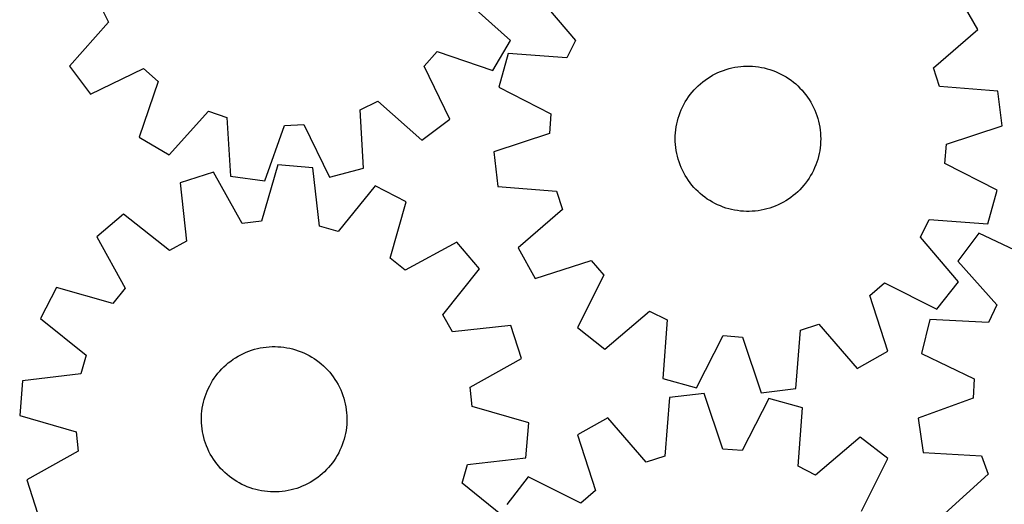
# Model space of a CAD drawing. Header units: millimetres. Extents: x 7 to 1243, y 7 to 1502.
# Tile 10 of 25: x 7 to 331, y 684 to 845. Entities that reach past the tile are written whole.
import ezdxf

# ---------------------------------------------------------------- set-up
doc = ezdxf.new("R2010")
doc.units = ezdxf.units.MM
doc.layers.add('CUT', color=7, linetype='CONTINUOUS', true_color=0x000000)

msp = doc.modelspace()

# ---------------------------------------------------------------- linework, layer by layer
at = {"layer": 'CUT'}
for p, q in [((177.402678, 852.371598), (189.967691, 837.621586)), ((33.019111, 849.455782), (35.820376, 843.668243)), ((168.508233, 837.611935), (154.07939, 850.544487)), ((322.744133, 841.249629), (317.085483, 851.302746)), ((35.820376, 843.668243), (22.987644, 829.15055)), ((308.08113, 828.583187), (322.744133, 841.249629)), ((162.666629, 827.664014), (168.508233, 837.611935)), ((189.967691, 837.621586), (187.061024, 831.886259)), ((140.068165, 829.161406), (144.343156, 833.964232)), ((144.343156, 833.964232), (162.666629, 827.664014)), ((167.736188, 833.298041), (164.628831, 822.188145)), ((187.061024, 831.886259), (167.736188, 833.298041)), ((22.987644, 829.15055), (29.94284, 819.946707)), ((148.449605, 811.691606), (140.068165, 829.161406)), ((241.588304, 828.578414), (242.547483, 828.77506)), ((242.547483, 828.77506), (243.513886, 828.932418)), ((243.513886, 828.932418), (244.485902, 829.050228)), ((244.485902, 829.050228), (245.461915, 829.128292)), ((245.461915, 829.128292), (246.4403, 829.166481)), ((246.4403, 829.166481), (247.419428, 829.164732)), ((247.419428, 829.164732), (248.39767, 829.123046)), ((248.39767, 829.123046), (249.373398, 829.041495)), ((249.373398, 829.041495), (250.344987, 828.920212)), ((250.344987, 828.920212), (251.310821, 828.759401)), ((251.310821, 828.759401), (252.269291, 828.559328)), ((29.94284, 819.946707), (47.412639, 828.328147)), ((47.412639, 828.328147), (52.215465, 824.053156)), ((233.538078, 825.115728), (234.362719, 825.643613)), ((234.362719, 825.643613), (235.208205, 826.137422)), ((235.208205, 826.137422), (236.07313, 826.596335)), ((236.07313, 826.596335), (236.956053, 827.019586)), ((236.956053, 827.019586), (237.855505, 827.406473)), ((237.855505, 827.406473), (238.769989, 827.756349)), ((238.769989, 827.756349), (239.697984, 828.068634)), ((239.697984, 828.068634), (240.637943, 828.342808)), ((240.637943, 828.342808), (241.588304, 828.578414)), ((252.269291, 828.559328), (253.218804, 828.320328)), ((253.218804, 828.320328), (254.157778, 828.042797)), ((254.157778, 828.042797), (255.08465, 827.727197)), ((255.08465, 827.727197), (255.997878, 827.374055)), ((255.997878, 827.374055), (256.895942, 826.983957)), ((256.895942, 826.983957), (257.777347, 826.557552)), ((257.777347, 826.557552), (258.640626, 826.095552)), ((258.640626, 826.095552), (259.484342, 825.598724)), ((259.484342, 825.598724), (260.307091, 825.067895)), ((310.081294, 822.472375), (308.08113, 828.583187)), ((52.215465, 824.053156), (45.915248, 805.729682)), ((164.628831, 822.188145), (181.881974, 813.369332)), ((229.774252, 821.997827), (230.474851, 822.681828)), ((230.474851, 822.681828), (231.202766, 823.336683)), ((231.202766, 823.336683), (231.956785, 823.961302)), ((231.956785, 823.961302), (232.735655, 824.554647)), ((232.735655, 824.554647), (233.538078, 825.115728)), ((260.307091, 825.067895), (261.107504, 824.50395)), ((261.107504, 824.50395), (261.884248, 823.907826)), ((261.884248, 823.907826), (262.636031, 823.280516)), ((262.636031, 823.280516), (263.361601, 822.623064)), ((263.361601, 822.623064), (264.05975, 821.936564)), ((329.395934, 820.927347), (310.081294, 822.472375)), ((226.720121, 818.182074), (227.267622, 818.993824)), ((227.267622, 818.993824), (227.847777, 819.782567)), ((227.847777, 819.782567), (228.459622, 820.546989)), ((228.459622, 820.546989), (229.102136, 821.285819)), ((229.102136, 821.285819), (229.774252, 821.997827)), ((264.05975, 821.936564), (264.729317, 821.222158)), ((264.729317, 821.222158), (265.369188, 820.481037)), ((265.369188, 820.481037), (265.978296, 819.714433)), ((265.978296, 819.714433), (266.555629, 818.923622)), ((266.555629, 818.923622), (267.100226, 818.10992)), ((330.776684, 809.474007), (329.395934, 820.927347)), ((118.94053, 814.767878), (124.728068, 817.569143)), ((124.728068, 817.569143), (139.245762, 804.736411)), ((225.282377, 815.622469), (225.726672, 816.494993)), ((225.726672, 816.494993), (226.206186, 817.348668)), ((226.206186, 817.348668), (226.720121, 818.182074)), ((267.100226, 818.10992), (267.611179, 817.274683)), ((267.611179, 817.274683), (268.08764, 816.4193)), ((268.08764, 816.4193), (268.528813, 815.545194)), ((55.863169, 799.888078), (68.79572, 814.316922)), ((68.79572, 814.316922), (74.868922, 812.205307)), ((119.998568, 795.42045), (118.94053, 814.767878)), ((181.881974, 813.369332), (181.391379, 806.958248)), ((223.871276, 811.973357), (224.167902, 812.906474)), ((224.167902, 812.906474), (224.502343, 813.826715)), ((224.502343, 813.826715), (224.874041, 814.73255)), ((224.874041, 814.73255), (225.282377, 815.622469)), ((268.528813, 815.545194), (268.933966, 814.653821)), ((268.933966, 814.653821), (269.302425, 813.746664)), ((269.302425, 813.746664), (269.633574, 812.825233)), ((269.633574, 812.825233), (269.926865, 811.891061)), ((74.868922, 812.205307), (76.060369, 792.865636)), ((87.486535, 791.275602), (93.912975, 809.555188)), ((93.912975, 809.555188), (100.331962, 809.928424)), ((100.331962, 809.928424), (108.833687, 792.516846)), ((139.245762, 804.736411), (148.449605, 811.691606)), ((223.212894, 809.112374), (223.393374, 810.074727)), ((223.393374, 810.074727), (223.612956, 811.028917)), ((223.612956, 811.028917), (223.871276, 811.973357)), ((269.926865, 811.891061), (270.181807, 810.945705)), ((270.181807, 810.945705), (270.397978, 809.990736)), ((270.397978, 809.990736), (270.575017, 809.027745)), ((312.382598, 803.383029), (330.776684, 809.474007)), ((181.391379, 806.958248), (162.997293, 800.86727)), ((222.887026, 805.213523), (222.908748, 806.192412)), ((222.908748, 806.192412), (222.97038, 807.1696)), ((222.97038, 807.1696), (223.071818, 808.143461)), ((223.071818, 808.143461), (223.212894, 809.112374)), ((270.575017, 809.027745), (270.71263, 808.058334)), ((270.71263, 808.058334), (270.810587, 807.084116)), ((270.810587, 807.084116), (270.868726, 806.106714)), ((270.868726, 806.106714), (270.88695, 805.127754)), ((45.915248, 805.729682), (55.863169, 799.888078)), ((222.90525, 804.234563), (222.887026, 805.213523)), ((222.963389, 803.257161), (222.90525, 804.234563)), ((223.061346, 802.282943), (222.963389, 803.257161)), ((270.803596, 803.171677), (270.702158, 802.197816)), ((270.865228, 804.148865), (270.803596, 803.171677)), ((270.88695, 805.127754), (270.865228, 804.148865)), ((311.892002, 796.971944), (312.382598, 803.383029)), ((162.997293, 800.86727), (164.378042, 789.41393)), ((223.198959, 801.313532), (223.061346, 802.282943)), ((223.375998, 800.350541), (223.198959, 801.313532)), ((223.592169, 799.395572), (223.375998, 800.350541)), ((270.380603, 800.26655), (270.16102, 799.31236)), ((270.561082, 801.228903), (270.380603, 800.26655)), ((270.702158, 802.197816), (270.561082, 801.228903)), ((91.752461, 796.514676), (86.338975, 777.90993)), ((103.248673, 795.55416), (91.752461, 796.514676)), ((223.847112, 798.450215), (223.592169, 799.395572)), ((224.140402, 797.516044), (223.847112, 798.450215)), ((224.471552, 796.594613), (224.140402, 797.516044)), ((224.84001, 795.687456), (224.471552, 796.594613)), ((269.271633, 796.514562), (268.899936, 795.608727)), ((269.606074, 797.434803), (269.271633, 796.514562)), ((269.902701, 798.36792), (269.606074, 797.434803)), ((270.16102, 799.31236), (269.902701, 798.36792)), ((329.145146, 788.153132), (311.892002, 796.971944)), ((70.50561, 794.103674), (59.516922, 790.591666)), ((79.950149, 777.184953), (70.50561, 794.103674)), ((105.499775, 776.309032), (103.248673, 795.55416)), ((108.833687, 792.516846), (119.998568, 795.42045)), ((225.245163, 794.796083), (224.84001, 795.687456)), ((225.686337, 793.921977), (225.245163, 794.796083)), ((226.162797, 793.066594), (225.686337, 793.921977)), ((226.67375, 792.231356), (226.162797, 793.066594)), ((267.567791, 792.992609), (267.053855, 792.159203)), ((268.047305, 793.846284), (267.567791, 792.992609)), ((268.491599, 794.718808), (268.047305, 793.846284)), ((268.899936, 795.608727), (268.491599, 794.718808)), ((59.516922, 790.591666), (61.635241, 771.33147)), ((76.060369, 792.865636), (87.486535, 791.275602)), ((123.800854, 789.650818), (111.679717, 774.533925)), ((134.054395, 784.364007), (123.800854, 789.650818)), ((227.218347, 791.417655), (226.67375, 792.231356)), ((227.79568, 790.626844), (227.218347, 791.417655)), ((228.404788, 789.86024), (227.79568, 790.626844)), ((229.044659, 789.119119), (228.404788, 789.86024)), ((265.314355, 789.794288), (264.67184, 789.055458)), ((265.926199, 790.55871), (265.314355, 789.794288)), ((266.506355, 791.347453), (265.926199, 790.55871)), ((267.053855, 792.159203), (266.506355, 791.347453)), ((164.378042, 789.41393), (183.692682, 787.868902)), ((183.692682, 787.868902), (185.692847, 781.75809)), ((229.714226, 788.404713), (229.044659, 789.119119)), ((230.412376, 787.718213), (229.714226, 788.404713)), ((231.137946, 787.060761), (230.412376, 787.718213)), ((231.889728, 786.433451), (231.137946, 787.060761)), ((232.666472, 785.837327), (231.889728, 786.433451)), ((262.571211, 787.004594), (261.817191, 786.379975)), ((263.299125, 787.659449), (262.571211, 787.004594)), ((263.999724, 788.34345), (263.299125, 787.659449)), ((264.67184, 789.055458), (263.999724, 788.34345)), ((326.037789, 777.043236), (329.145146, 788.153132)), ((128.76935, 765.722367), (134.054395, 784.364007)), ((233.466885, 785.273382), (232.666472, 785.837327)), ((234.289634, 784.742553), (233.466885, 785.273382)), ((235.13335, 784.245725), (234.289634, 784.742553)), ((235.99663, 783.783724), (235.13335, 784.245725)), ((236.878034, 783.35732), (235.99663, 783.783724)), ((237.776098, 782.967222), (236.878034, 783.35732)), ((256.817923, 783.32169), (255.918471, 782.934804)), ((257.700846, 783.744942), (256.817923, 783.32169)), ((258.565771, 784.203854), (257.700846, 783.744942)), ((259.411257, 784.697664), (258.565771, 784.203854)), ((260.235898, 785.225549), (259.411257, 784.697664)), ((261.038321, 785.78663), (260.235898, 785.225549)), ((261.817191, 786.379975), (261.038321, 785.78663)), ((40.810042, 780.233372), (32.001805, 772.783511)), ((56.010172, 768.216781), (40.810042, 780.233372)), ((185.692847, 781.75809), (171.029843, 769.091648)), ((238.689326, 782.61408), (237.776098, 782.967222)), ((239.616199, 782.29848), (238.689326, 782.61408)), ((240.555172, 782.020949), (239.616199, 782.29848)), ((241.504685, 781.781949), (240.555172, 782.020949)), ((242.463156, 781.581876), (241.504685, 781.781949)), ((243.428989, 781.421065), (242.463156, 781.581876)), ((244.400579, 781.299782), (243.428989, 781.421065)), ((245.376306, 781.218231), (244.400579, 781.299782)), ((246.354548, 781.176545), (245.376306, 781.218231)), ((247.333676, 781.174796), (246.354548, 781.176545)), ((248.312061, 781.212985), (247.333676, 781.174796)), ((249.288074, 781.291049), (248.312061, 781.212985)), ((250.260091, 781.408859), (249.288074, 781.291049)), ((251.226493, 781.566217), (250.260091, 781.408859)), ((252.185673, 781.762863), (251.226493, 781.566217)), ((253.136033, 781.998469), (252.185673, 781.762863)), ((254.075993, 782.272643), (253.136033, 781.998469)), ((255.003987, 782.584928), (254.075993, 782.272643)), ((255.918471, 782.934804), (255.003987, 782.584928)), ((86.338975, 777.90993), (79.950149, 777.184953)), ((303.806286, 772.719691), (306.712953, 778.455018)), ((306.712953, 778.455018), (326.037789, 777.043236)), ((111.679717, 774.533925), (105.499775, 776.309032)), ((323.044038, 774.000857), (316.146076, 764.754042)), ((340.565498, 765.727957), (323.044038, 774.000857)), ((32.001805, 772.783511), (41.329435, 755.800056)), ((61.635241, 771.33147), (56.010172, 768.216781)), ((150.783023, 771.045051), (133.799568, 761.717421)), ((158.232885, 762.236814), (150.783023, 771.045051)), ((316.371299, 757.969679), (303.806286, 772.719691)), ((171.029843, 769.091648), (176.688493, 759.038531)), ((133.799568, 761.717421), (128.76935, 765.722367)), ((176.688493, 759.038531), (195.12415, 765.002505)), ((195.12415, 765.002505), (199.310568, 760.12228)), ((316.146076, 764.754042), (329.068625, 750.31624)), ((146.216294, 747.036684), (158.232885, 762.236814)), ((199.310568, 760.12228), (190.610957, 742.808725)), ((287.055122, 753.4078), (291.935347, 757.594218)), ((291.935347, 757.594218), (309.248902, 748.894607)), ((309.248902, 748.894607), (316.371299, 757.969679)), ((18.682849, 756.054882), (13.396038, 745.801341)), ((37.324489, 750.769837), (18.682849, 756.054882)), ((41.329435, 755.800056), (37.324489, 750.769837)), ((293.019095, 734.972144), (287.055122, 753.4078)), ((199.686028, 735.686328), (214.436041, 748.251341)), ((214.436041, 748.251341), (220.171368, 745.344674)), ((329.068625, 750.31624), (326.303319, 744.511434)), ((13.396038, 745.801341), (28.512931, 733.680204)), ((149.330983, 741.411615), (146.216294, 747.036684)), ((220.171368, 745.344674), (218.759586, 726.019838)), ((306.949699, 745.449424), (304.115415, 734.266746)), ((326.303319, 744.511434), (306.949699, 745.449424)), ((168.591179, 743.529934), (149.330983, 741.411615)), ((172.103187, 732.541246), (168.591179, 743.529934)), ((190.610957, 742.808725), (199.686028, 735.686328)), ((262.643697, 722.661693), (264.188724, 741.976332)), ((264.188724, 741.976332), (270.299537, 743.976497)), ((270.299537, 743.976497), (282.965979, 729.313494)), ((229.869482, 722.912481), (238.688294, 740.165625)), ((238.688294, 740.165625), (245.099379, 739.675029)), ((245.099379, 739.675029), (251.190357, 721.280943)), ((80.355407, 734.263412), (81.250602, 734.660049)), ((81.250602, 734.660049), (82.16123, 735.019843)), ((82.16123, 735.019843), (83.085776, 735.342194)), ((83.085776, 735.342194), (84.022701, 735.626566)), ((84.022701, 735.626566), (84.970445, 735.872485)), ((84.970445, 735.872485), (85.927431, 736.079542)), ((85.927431, 736.079542), (86.892066, 736.247394)), ((86.892066, 736.247394), (87.862745, 736.375759)), ((87.862745, 736.375759), (88.837852, 736.464425)), ((88.837852, 736.464425), (89.815764, 736.513244)), ((89.815764, 736.513244), (90.794853, 736.522134)), ((90.794853, 736.522134), (91.773491, 736.491082)), ((91.773491, 736.491082), (92.750047, 736.420138)), ((92.750047, 736.420138), (93.722897, 736.30942)), ((93.722897, 736.30942), (94.690421, 736.159114)), ((94.690421, 736.159114), (95.651009, 735.969469)), ((95.651009, 735.969469), (96.603063, 735.740801)), ((96.603063, 735.740801), (97.544997, 735.47349)), ((97.544997, 735.47349), (98.475244, 735.167981)), ((98.475244, 735.167981), (99.392256, 734.824783)), ((99.392256, 734.824783), (100.294506, 734.444467)), ((100.294506, 734.444467), (101.180492, 734.027666)), ((282.965979, 729.313494), (293.019095, 734.972144)), ((28.512931, 733.680204), (26.737825, 727.500262)), ((75.389668, 731.150982), (76.162044, 731.752755)), ((76.162044, 731.752755), (76.958323, 732.322523)), ((76.958323, 732.322523), (77.777179, 732.859338)), ((77.777179, 732.859338), (78.617249, 733.362306)), ((78.617249, 733.362306), (79.477135, 733.830591)), ((79.477135, 733.830591), (80.355407, 734.263412)), ((101.180492, 734.027666), (102.048741, 733.575074)), ((102.048741, 733.575074), (102.897806, 733.087444)), ((102.897806, 733.087444), (103.726275, 732.565588)), ((103.726275, 732.565588), (104.532769, 732.010373)), ((104.532769, 732.010373), (105.315945, 731.422725)), ((105.315945, 731.422725), (106.0745, 730.803622)), ((155.184466, 723.096707), (172.103187, 732.541246)), ((304.115415, 734.266746), (321.579402, 725.873201)), ((71.929814, 727.698867), (72.564262, 728.444636)), ((72.564262, 728.444636), (73.228601, 729.163906)), ((73.228601, 729.163906), (73.921725, 729.855479)), ((73.921725, 729.855479), (74.642481, 730.518206)), ((74.642481, 730.518206), (75.389668, 731.150982)), ((106.0745, 730.803622), (106.807172, 730.154093)), ((106.807172, 730.154093), (107.51274, 729.47522)), ((107.51274, 729.47522), (108.190031, 728.768133)), ((108.190031, 728.768133), (108.837918, 728.034009)), ((108.837918, 728.034009), (109.455321, 727.274069)), ((7.492696, 725.24916), (6.53218, 713.752948)), ((26.737825, 727.500262), (7.492696, 725.24916)), ((69.711267, 724.476248), (70.216115, 725.315189)), ((70.216115, 725.315189), (70.754762, 726.132841)), ((70.754762, 726.132841), (71.326313, 726.927841)), ((71.326313, 726.927841), (71.929814, 727.698867)), ((109.455321, 727.274069), (110.041213, 726.489579)), ((110.041213, 726.489579), (110.59462, 725.681843)), ((110.59462, 725.681843), (111.11462, 724.852208)), ((111.11462, 724.852208), (111.600347, 724.002052)), ((218.759586, 726.019838), (229.869482, 722.912481)), ((321.579402, 725.873201), (321.245995, 719.452023)), ((68.045797, 720.935987), (68.407629, 721.845808)), ((68.407629, 721.845808), (68.806271, 722.740112)), ((68.806271, 722.740112), (69.241058, 723.617412)), ((69.241058, 723.617412), (69.711267, 724.476248)), ((111.600347, 724.002052), (112.050993, 723.132792)), ((112.050993, 723.132792), (112.465809, 722.245875)), ((112.465809, 722.245875), (112.844103, 721.342775)), ((155.909443, 716.707881), (155.184466, 723.096707)), ((251.190357, 721.280943), (262.643697, 722.661693)), ((67.186866, 718.128689), (67.434907, 719.07588)), ((67.434907, 719.07588), (67.721376, 720.012166)), ((67.721376, 720.012166), (68.045797, 720.935987)), ((112.844103, 721.342775), (113.185247, 720.424997)), ((113.185247, 720.424997), (113.488671, 719.494068)), ((113.488671, 719.494068), (113.753872, 718.551538)), ((113.753872, 718.551538), (113.980407, 717.598974)), ((221.006051, 719.690476), (219.453762, 700.376418)), ((232.459909, 721.06692), (221.006051, 719.690476)), ((238.543972, 702.670545), (232.459909, 721.06692)), ((253.780169, 719.427366), (244.954871, 702.177539)), ((264.888897, 716.315833), (253.780169, 719.427366)), ((321.245995, 719.452023), (303.006629, 712.912304)), ((66.586266, 714.262618), (66.677116, 715.237524)), ((66.677116, 715.237524), (66.807654, 716.207913)), ((66.807654, 716.207913), (66.977665, 717.17217)), ((66.977665, 717.17217), (67.186866, 718.128689)), ((113.980407, 717.598974), (114.167901, 716.637964)), ((114.167901, 716.637964), (114.31604, 715.670105)), ((114.31604, 715.670105), (114.424578, 714.69701)), ((174.514189, 711.294395), (155.909443, 716.707881)), ((263.46985, 696.991529), (264.888897, 716.315833)), ((6.53218, 713.752948), (25.136926, 708.339462)), ((66.524174, 712.30575), (66.535257, 713.284818)), ((66.553035, 711.327046), (66.524174, 712.30575)), ((66.535257, 713.284818), (66.586266, 714.262618)), ((114.424578, 714.69701), (114.493334, 713.720297)), ((114.511112, 711.762526), (114.460103, 710.784726)), ((114.493334, 713.720297), (114.522195, 712.741593)), ((114.522195, 712.741593), (114.511112, 711.762526)), ((200.68127, 713.046315), (190.626027, 707.391445)), ((213.342198, 698.378551), (200.68127, 713.046315)), ((303.006629, 712.912304), (304.667518, 701.496222)), ((66.621791, 710.350333), (66.553035, 711.327046)), ((66.730329, 709.377238), (66.621791, 710.350333)), ((66.878468, 708.40938), (66.730329, 709.377238)), ((114.238715, 708.839431), (114.068704, 707.875174)), ((114.369254, 709.80982), (114.238715, 708.839431)), ((114.460103, 710.784726), (114.369254, 709.80982)), ((173.553673, 699.798184), (174.514189, 711.294395)), ((25.136926, 708.339462), (25.861903, 701.950636)), ((67.065962, 707.448369), (66.878468, 708.40938)), ((67.292497, 706.495806), (67.065962, 707.448369)), ((67.557698, 705.553275), (67.292497, 706.495806)), ((67.861122, 704.622346), (67.557698, 705.553275)), ((113.611462, 705.971463), (113.324993, 705.035177)), ((113.859503, 706.918654), (113.611462, 705.971463)), ((114.068704, 707.875174), (113.859503, 706.918654)), ((190.626027, 707.391445), (196.583069, 688.953547)), ((283.958818, 706.642173), (269.204083, 694.082706)), ((293.031212, 699.516365), (283.958818, 706.642173)), ((25.861903, 701.950636), (8.943183, 692.506098)), ((68.202266, 703.704568), (67.861122, 704.622346)), ((68.58056, 702.801469), (68.202266, 703.704568)), ((68.995376, 701.914551), (68.58056, 702.801469)), ((69.446022, 701.045291), (68.995376, 701.914551)), ((112.240098, 702.307231), (111.805311, 701.429931)), ((112.63874, 703.201536), (112.240098, 702.307231)), ((113.000572, 704.111356), (112.63874, 703.201536)), ((113.324993, 705.035177), (113.000572, 704.111356)), ((244.954871, 702.177539), (238.543972, 702.670545)), ((69.931749, 700.195136), (69.446022, 701.045291)), ((70.451749, 699.3655), (69.931749, 700.195136)), ((71.005156, 698.557765), (70.451749, 699.3655)), ((110.291607, 698.914502), (109.720057, 698.119502)), ((110.830254, 699.732154), (110.291607, 698.914502)), ((111.335102, 700.571096), (110.830254, 699.732154)), ((111.805311, 701.429931), (111.335102, 700.571096)), ((154.308544, 697.547081), (173.553673, 699.798184)), ((219.453762, 700.376418), (213.342198, 698.378551)), ((284.325093, 682.206082), (293.031212, 699.516365)), ((304.667518, 701.496222), (324.014208, 700.424777)), ((324.014208, 700.424777), (326.163459, 694.364792)), ((71.591048, 697.773274), (71.005156, 698.557765)), ((72.208452, 697.013335), (71.591048, 697.773274)), ((72.856338, 696.27921), (72.208452, 697.013335)), ((73.533629, 695.572123), (72.856338, 696.27921)), ((74.239197, 694.89325), (73.533629, 695.572123)), ((107.817768, 695.883438), (107.124644, 695.191864)), ((108.482107, 696.602707), (107.817768, 695.883438)), ((109.116555, 697.348476), (108.482107, 696.602707)), ((109.720057, 698.119502), (109.116555, 697.348476)), ((152.533438, 691.367139), (154.308544, 697.547081)), ((269.204083, 694.082706), (263.46985, 696.991529)), ((8.943183, 692.506098), (12.45519, 681.517409)), ((74.971869, 694.243722), (74.239197, 694.89325)), ((75.730424, 693.624618), (74.971869, 694.243722)), ((76.5136, 693.03697), (75.730424, 693.624618)), ((77.320094, 692.481756), (76.5136, 693.03697)), ((78.148563, 691.959899), (77.320094, 692.481756)), ((103.26919, 692.188005), (102.42912, 691.685037)), ((104.088046, 692.72482), (103.26919, 692.188005)), ((104.884325, 693.294588), (104.088046, 692.72482)), ((105.656701, 693.896361), (104.884325, 693.294588)), ((106.403888, 694.529138), (105.656701, 693.896361)), ((107.124644, 695.191864), (106.403888, 694.529138)), ((174.390987, 693.475084), (167.265179, 684.40269)), ((191.70127, 684.768965), (174.390987, 693.475084)), ((326.163459, 694.364792), (311.815124, 681.342976)), ((78.997628, 691.472269), (78.148563, 691.959899)), ((79.865877, 691.019677), (78.997628, 691.472269)), ((80.751863, 690.602876), (79.865877, 691.019677)), ((81.654113, 690.22256), (80.751863, 690.602876)), ((82.571125, 689.879362), (81.654113, 690.22256)), ((83.501372, 689.573854), (82.571125, 689.879362)), ((84.443306, 689.306543), (83.501372, 689.573854)), ((85.39536, 689.077874), (84.443306, 689.306543)), ((86.355948, 688.888229), (85.39536, 689.077874)), ((95.118938, 688.967801), (94.154303, 688.79995)), ((96.075924, 689.174858), (95.118938, 688.967801)), ((97.023668, 689.420778), (96.075924, 689.174858)), ((97.960593, 689.705149), (97.023668, 689.420778)), ((98.885139, 690.0275), (97.960593, 689.705149)), ((99.795767, 690.387294), (98.885139, 690.0275)), ((100.690962, 690.783932), (99.795767, 690.387294)), ((101.569234, 691.216753), (100.690962, 690.783932)), ((102.42912, 691.685037), (101.569234, 691.216753)), ((167.650331, 679.246002), (152.533438, 691.367139)), ((196.583069, 688.953547), (191.70127, 684.768965)), ((87.323472, 688.737923), (86.355948, 688.888229)), ((88.296322, 688.627206), (87.323472, 688.737923)), ((89.272878, 688.556262), (88.296322, 688.627206)), ((90.251516, 688.525209), (89.272878, 688.556262)), ((91.230605, 688.5341), (90.251516, 688.525209)), ((92.208517, 688.582919), (91.230605, 688.5341)), ((93.183624, 688.671585), (92.208517, 688.582919)), ((94.154303, 688.79995), (93.183624, 688.671585))]:
    msp.add_line(p, q, dxfattribs=at)

doc.saveas('drawing.dxf')
